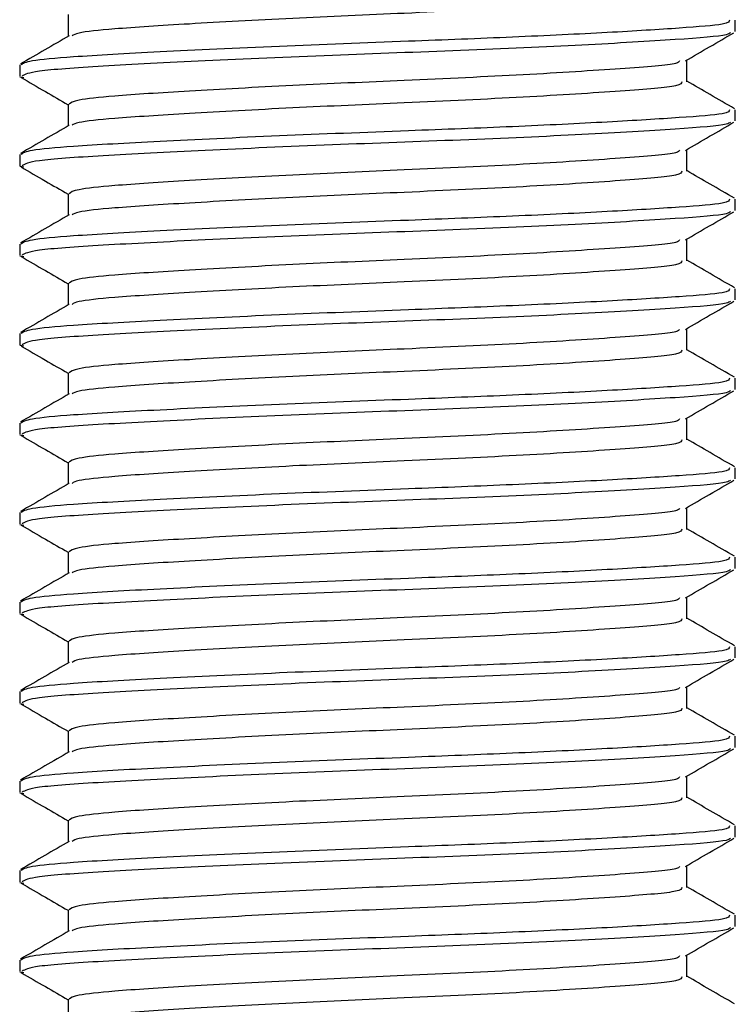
# Model space of a CAD drawing. Header units: millimetres. Extents: x 0 to 420, y 0 to 297.
# Tile 15 of 80: x 148.377 to 149.177, y 197.867 to 198.967. Entities that reach past the tile are written whole.
import ezdxf

# ---------------------------------------------------------------- set-up
doc = ezdxf.new("R2010")
doc.units = ezdxf.units.MM

msp = doc.modelspace()

# ---------------------------------------------------------------- linework, layer by layer
at = {"color": 7, "linetype": 'Continuous', "lineweight": 25}
for p, q in [((148.43065, 198.97298), (148.43065, 198.9487)), ((149.17652, 198.95427), (149.17652, 198.9668)), ((148.37652, 198.91675), (148.37652, 198.90425)), ((149.1224, 198.89798), (149.1224, 198.92236)), ((148.37686, 198.90358), (148.38125, 198.90283)), ((148.43065, 198.87298), (148.43065, 198.8487)), ((149.17652, 198.85427), (149.17652, 198.8668)), ((148.37652, 198.81675), (148.37652, 198.80425)), ((149.1224, 198.79798), (149.1224, 198.82236)), ((148.37686, 198.80358), (148.38125, 198.80283)), ((148.43065, 198.77298), (148.43065, 198.7487)), ((149.17652, 198.75427), (149.17652, 198.7668)), ((148.37652, 198.71675), (148.37652, 198.70425)), ((149.1224, 198.69798), (149.1224, 198.72236)), ((148.37686, 198.70358), (148.38125, 198.70283)), ((148.43065, 198.67298), (148.43065, 198.6487)), ((149.17652, 198.65427), (149.17652, 198.6668)), ((148.37652, 198.61675), (148.37652, 198.60425)), ((149.1224, 198.59798), (149.1224, 198.62236)), ((148.37686, 198.60358), (148.38125, 198.60283)), ((148.43065, 198.57298), (148.43065, 198.5487)), ((149.17652, 198.55427), (149.17652, 198.5668)), ((149.1224, 198.49798), (149.1224, 198.52236)), ((148.37652, 198.51675), (148.37652, 198.50425)), ((148.37686, 198.50358), (148.38125, 198.50283)), ((148.43065, 198.47298), (148.43065, 198.4487)), ((149.17652, 198.45427), (149.17652, 198.4668)), ((149.1224, 198.39798), (149.1224, 198.42236)), ((148.37652, 198.41675), (148.37652, 198.40425)), ((148.37686, 198.40358), (148.38125, 198.40283)), ((148.43065, 198.37298), (148.43065, 198.3487)), ((149.17652, 198.35427), (149.17652, 198.3668)), ((149.1224, 198.29798), (149.1224, 198.32236)), ((148.37652, 198.31675), (148.37652, 198.30425)), ((148.37686, 198.30358), (148.38125, 198.30283)), ((148.43065, 198.27298), (148.43065, 198.2487)), ((149.17652, 198.25427), (149.17652, 198.2668)), ((149.1224, 198.19798), (149.1224, 198.22236)), ((148.37652, 198.21675), (148.37652, 198.20425)), ((148.37686, 198.20358), (148.38125, 198.20283)), ((148.43065, 198.17298), (148.43065, 198.1487)), ((149.17652, 198.15427), (149.17652, 198.1668)), ((149.1224, 198.09798), (149.1224, 198.12236)), ((148.37652, 198.11675), (148.37652, 198.10425)), ((148.37686, 198.10358), (148.38125, 198.10283)), ((148.43065, 198.07298), (148.43065, 198.0487)), ((149.17652, 198.05427), (149.17652, 198.0668)), ((149.1224, 197.99798), (149.1224, 198.02236)), ((148.37652, 198.01675), (148.37652, 198.00425)), ((148.37686, 198.00358), (148.38125, 198.00283)), ((148.43065, 197.97298), (148.43065, 197.9487)), ((149.17652, 197.95427), (149.17652, 197.9668)), ((148.37652, 197.91675), (148.37652, 197.90425)), ((149.1224, 197.89798), (149.1224, 197.92236)), ((148.37686, 197.90358), (148.38125, 197.90283)), ((148.43065, 197.87298), (148.43065, 197.8487))]:
    msp.add_line(p, q, dxfattribs=at)
for points, knots in [([(148.93761, 198.9807), (148.89457, 198.9786), (148.81206, 198.97458), (148.67815, 198.96884), (148.56262, 198.96246), (148.48304, 198.95741), (148.4408, 198.95306), (148.43683, 198.95041), (148.43527, 198.94936)], [0, 0, 0, 0, 0.20134236, 0.38594256, 0.57596416, 0.75907017, 0.9049692, 1, 1, 1, 1]), ([(149.17002, 198.9668), (149.16986, 198.96528), (149.16952, 198.9621), (149.1172, 198.95797), (149.03724, 198.95298), (148.93092, 198.9478), (148.80342, 198.94289), (148.66301, 198.93757), (148.52921, 198.93121), (148.43667, 198.92616), (148.38477, 198.92137), (148.38015, 198.91826), (148.37792, 198.91675)], [0, 0, 0, 0, 0.0865397, 0.1807239, 0.2782381, 0.3770459, 0.4725658, 0.5884558, 0.7077454, 0.8226984, 0.9142919, 1, 1, 1, 1]), ([(148.43184, 198.94939), (148.42278, 198.94414), (148.40467, 198.93365), (148.38657, 198.92317), (148.37751, 198.91793)], [0, 0, 0, 0, 0.4998987, 1, 1, 1, 1]), ([(149.17107, 198.95282), (149.17012, 198.95205), (149.16675, 198.94929), (149.11425, 198.94518), (149.01083, 198.93899), (148.87304, 198.93283), (148.7231, 198.92755), (148.57979, 198.92125), (148.46466, 198.91527), (148.38926, 198.91008), (148.3825, 198.90614), (148.37924, 198.90425)], [0, 0, 0, 0, 0.0459027, 0.1640029, 0.2864241, 0.4087912, 0.5269075, 0.6499103, 0.7714525, 0.8900034, 1, 1, 1, 1]), ([(149.12069, 198.92136), (149.12973, 198.92661), (149.14783, 198.93709), (149.16593, 198.94757), (149.17499, 198.95281)], [0, 0, 0, 0, 0.4999098, 1, 1, 1, 1]), ([(149.11418, 198.92142), (149.11369, 198.92046), (149.1121, 198.91732), (149.05231, 198.91273), (148.94532, 198.9057), (148.81142, 198.89963), (148.67844, 198.89383), (148.56266, 198.88746), (148.48266, 198.88241), (148.43772, 198.87761), (148.43373, 198.87449), (148.43179, 198.87298)], [0, 0, 0, 0, 0.0566683, 0.1867771, 0.3222071, 0.4544151, 0.5741791, 0.6974605, 0.8162551, 0.9109108, 1, 1, 1, 1]), ([(148.37806, 198.90281), (148.38711, 198.89757), (148.40465, 198.88742), (148.42217, 198.87727), (148.43065, 198.87236)], [0, 0, 0, 0, 0.5163558, 1, 1, 1, 1]), ([(149.11674, 198.89803), (149.11648, 198.89652), (149.11586, 198.89281), (149.05302, 198.88772), (148.94513, 198.8807), (148.81146, 198.87463), (148.67846, 198.86883), (148.56254, 198.86246), (148.48306, 198.85741), (148.44079, 198.85306), (148.43683, 198.85041), (148.43527, 198.84936)], [0, 0, 0, 0, 0.0884933, 0.2179785, 0.3527595, 0.4843338, 0.6035239, 0.7262144, 0.8444398, 0.9386418, 1, 1, 1, 1]), ([(149.17554, 198.86793), (149.16648, 198.87317), (149.14877, 198.88342), (149.13105, 198.89368), (149.1224, 198.8987)], [0, 0, 0, 0, 0.5112595, 1, 1, 1, 1]), ([(149.17002, 198.8668), (149.16986, 198.86528), (149.16952, 198.8621), (149.1172, 198.85797), (149.03724, 198.85298), (148.93092, 198.8478), (148.80342, 198.84289), (148.66301, 198.83757), (148.52921, 198.83121), (148.43667, 198.82616), (148.38477, 198.82137), (148.38015, 198.81826), (148.37792, 198.81675)], [0, 0, 0, 0, 0.0865397, 0.1807239, 0.2782381, 0.3770459, 0.4725658, 0.5884558, 0.7077454, 0.8226984, 0.9142919, 1, 1, 1, 1]), ([(148.43184, 198.84939), (148.42278, 198.84414), (148.40467, 198.83365), (148.38657, 198.82317), (148.37751, 198.81793)], [0, 0, 0, 0, 0.4998987, 1, 1, 1, 1]), ([(149.17107, 198.85282), (149.17012, 198.85205), (149.16675, 198.84929), (149.11425, 198.84518), (149.01083, 198.83899), (148.87304, 198.83283), (148.7231, 198.82755), (148.57979, 198.82125), (148.46466, 198.81527), (148.38926, 198.81008), (148.3825, 198.80614), (148.37924, 198.80425)], [0, 0, 0, 0, 0.0459027, 0.1640029, 0.2864241, 0.4087912, 0.5269075, 0.6499103, 0.7714525, 0.8900034, 1, 1, 1, 1]), ([(149.12069, 198.82136), (149.12973, 198.82661), (149.14783, 198.83709), (149.16593, 198.84757), (149.17499, 198.85281)], [0, 0, 0, 0, 0.4999098, 1, 1, 1, 1]), ([(149.11418, 198.82142), (149.11369, 198.82046), (149.1121, 198.81732), (149.05231, 198.81273), (148.94532, 198.8057), (148.81142, 198.79963), (148.67844, 198.79383), (148.56266, 198.78746), (148.48266, 198.78241), (148.43772, 198.77761), (148.43373, 198.77449), (148.43179, 198.77298)], [0, 0, 0, 0, 0.0566683, 0.1867771, 0.3222071, 0.4544151, 0.5741791, 0.6974605, 0.8162551, 0.9109108, 1, 1, 1, 1]), ([(148.37806, 198.80281), (148.38711, 198.79757), (148.40465, 198.78742), (148.42217, 198.77727), (148.43065, 198.77236)], [0, 0, 0, 0, 0.5163558, 1, 1, 1, 1]), ([(149.11674, 198.79803), (149.11648, 198.79652), (149.11586, 198.79281), (149.05302, 198.78772), (148.94513, 198.7807), (148.81146, 198.77463), (148.67846, 198.76883), (148.56254, 198.76246), (148.48306, 198.75741), (148.44079, 198.75306), (148.43683, 198.75041), (148.43527, 198.74936)], [0, 0, 0, 0, 0.0884933, 0.2179785, 0.3527595, 0.4843338, 0.6035239, 0.7262144, 0.8444398, 0.9386418, 1, 1, 1, 1]), ([(149.17554, 198.76793), (149.16648, 198.77317), (149.14877, 198.78342), (149.13105, 198.79368), (149.1224, 198.7987)], [0, 0, 0, 0, 0.5112595, 1, 1, 1, 1]), ([(149.17002, 198.7668), (149.16986, 198.76528), (149.16952, 198.7621), (149.1172, 198.75797), (149.03724, 198.75298), (148.93092, 198.7478), (148.80342, 198.74289), (148.66301, 198.73757), (148.52921, 198.73121), (148.43667, 198.72616), (148.38477, 198.72137), (148.38015, 198.71826), (148.37792, 198.71675)], [0, 0, 0, 0, 0.0865397, 0.1807239, 0.2782381, 0.3770459, 0.4725658, 0.5884558, 0.7077454, 0.8226984, 0.9142919, 1, 1, 1, 1]), ([(148.43184, 198.74939), (148.42278, 198.74414), (148.40467, 198.73365), (148.38657, 198.72317), (148.37751, 198.71793)], [0, 0, 0, 0, 0.4998987, 1, 1, 1, 1]), ([(149.17107, 198.75282), (149.17012, 198.75205), (149.16675, 198.74929), (149.11425, 198.74518), (149.01083, 198.73899), (148.87304, 198.73283), (148.7231, 198.72755), (148.57979, 198.72125), (148.46466, 198.71527), (148.38926, 198.71008), (148.3825, 198.70614), (148.37924, 198.70425)], [0, 0, 0, 0, 0.0459027, 0.1640029, 0.2864241, 0.4087912, 0.5269075, 0.6499103, 0.7714525, 0.8900034, 1, 1, 1, 1]), ([(149.12069, 198.72136), (149.12973, 198.72661), (149.14783, 198.73709), (149.16593, 198.74757), (149.17499, 198.75281)], [0, 0, 0, 0, 0.4999098, 1, 1, 1, 1]), ([(149.11418, 198.72142), (149.11369, 198.72046), (149.1121, 198.71732), (149.05231, 198.71273), (148.94532, 198.7057), (148.81142, 198.69963), (148.67844, 198.69383), (148.56266, 198.68746), (148.48266, 198.68241), (148.43772, 198.67761), (148.43373, 198.67449), (148.43179, 198.67298)], [0, 0, 0, 0, 0.0566683, 0.1867771, 0.3222071, 0.4544151, 0.5741791, 0.6974605, 0.8162551, 0.9109108, 1, 1, 1, 1]), ([(148.37806, 198.70281), (148.38711, 198.69757), (148.40465, 198.68742), (148.42217, 198.67727), (148.43065, 198.67236)], [0, 0, 0, 0, 0.5163558, 1, 1, 1, 1]), ([(149.11674, 198.69803), (149.11648, 198.69652), (149.11586, 198.69281), (149.05302, 198.68772), (148.94513, 198.6807), (148.81146, 198.67463), (148.67846, 198.66883), (148.56254, 198.66246), (148.48306, 198.65741), (148.44079, 198.65306), (148.43683, 198.65041), (148.43527, 198.64936)], [0, 0, 0, 0, 0.0884933, 0.2179785, 0.3527595, 0.4843338, 0.6035239, 0.7262144, 0.8444398, 0.9386418, 1, 1, 1, 1]), ([(149.17554, 198.66793), (149.16648, 198.67317), (149.14877, 198.68342), (149.13105, 198.69368), (149.1224, 198.6987)], [0, 0, 0, 0, 0.5112595, 1, 1, 1, 1]), ([(149.17002, 198.6668), (149.16986, 198.66528), (149.16952, 198.6621), (149.1172, 198.65797), (149.03724, 198.65298), (148.93092, 198.6478), (148.80342, 198.64289), (148.66301, 198.63757), (148.52921, 198.63121), (148.43667, 198.62616), (148.38477, 198.62137), (148.38015, 198.61826), (148.37792, 198.61675)], [0, 0, 0, 0, 0.08653971, 0.18072393, 0.27823806, 0.37704594, 0.47256582, 0.5884558, 0.70774541, 0.82269836, 0.91429192, 1, 1, 1, 1]), ([(148.43184, 198.64939), (148.42278, 198.64414), (148.40467, 198.63365), (148.38657, 198.62317), (148.37751, 198.61793)], [0, 0, 0, 0, 0.4998987, 1, 1, 1, 1]), ([(149.17107, 198.65282), (149.17012, 198.65205), (149.16675, 198.64929), (149.11425, 198.64518), (149.01083, 198.63899), (148.87304, 198.63283), (148.7231, 198.62755), (148.57979, 198.62125), (148.46466, 198.61527), (148.38926, 198.61008), (148.3825, 198.60614), (148.37924, 198.60425)], [0, 0, 0, 0, 0.0459027, 0.1640029, 0.2864241, 0.4087912, 0.5269075, 0.6499103, 0.7714525, 0.8900034, 1, 1, 1, 1]), ([(149.12069, 198.62136), (149.12973, 198.62661), (149.14783, 198.63709), (149.16593, 198.64757), (149.17499, 198.65281)], [0, 0, 0, 0, 0.4999098, 1, 1, 1, 1]), ([(149.11418, 198.62142), (149.11369, 198.62046), (149.1121, 198.61732), (149.05231, 198.61273), (148.94532, 198.6057), (148.81142, 198.59963), (148.67844, 198.59383), (148.56266, 198.58746), (148.48266, 198.58241), (148.43772, 198.57761), (148.43373, 198.57449), (148.43179, 198.57298)], [0, 0, 0, 0, 0.0566683, 0.1867771, 0.3222071, 0.4544151, 0.5741791, 0.6974605, 0.8162551, 0.9109108, 1, 1, 1, 1]), ([(148.37806, 198.60281), (148.38711, 198.59757), (148.40465, 198.58742), (148.42217, 198.57727), (148.43065, 198.57236)], [0, 0, 0, 0, 0.5163558, 1, 1, 1, 1]), ([(149.11674, 198.59803), (149.11648, 198.59652), (149.11586, 198.59281), (149.05302, 198.58772), (148.94513, 198.5807), (148.81146, 198.57463), (148.67846, 198.56883), (148.56254, 198.56246), (148.48306, 198.55741), (148.44079, 198.55306), (148.43683, 198.55041), (148.43527, 198.54936)], [0, 0, 0, 0, 0.0884933, 0.2179785, 0.3527595, 0.4843338, 0.6035239, 0.7262144, 0.8444398, 0.9386418, 1, 1, 1, 1]), ([(149.17554, 198.56793), (149.16648, 198.57317), (149.14877, 198.58342), (149.13105, 198.59368), (149.1224, 198.5987)], [0, 0, 0, 0, 0.5112595, 1, 1, 1, 1]), ([(149.17002, 198.5668), (149.16986, 198.56528), (149.16952, 198.5621), (149.1172, 198.55797), (149.03724, 198.55298), (148.93092, 198.5478), (148.80342, 198.54289), (148.66301, 198.53757), (148.52921, 198.53121), (148.43667, 198.52616), (148.38477, 198.52137), (148.38015, 198.51826), (148.37792, 198.51675)], [0, 0, 0, 0, 0.0865397, 0.1807239, 0.2782381, 0.3770459, 0.4725658, 0.5884558, 0.7077454, 0.8226984, 0.9142919, 1, 1, 1, 1]), ([(149.17107, 198.55282), (149.17012, 198.55205), (149.16675, 198.54929), (149.11425, 198.54518), (149.01083, 198.53899), (148.87304, 198.53283), (148.7231, 198.52755), (148.57979, 198.52125), (148.46466, 198.51527), (148.38926, 198.51008), (148.3825, 198.50614), (148.37924, 198.50425)], [0, 0, 0, 0, 0.0459027, 0.1640029, 0.2864241, 0.4087912, 0.5269075, 0.6499103, 0.7714525, 0.8900034, 1, 1, 1, 1]), ([(149.12069, 198.52136), (149.12973, 198.52661), (149.14783, 198.53709), (149.16593, 198.54757), (149.17499, 198.55281)], [0, 0, 0, 0, 0.4999098, 1, 1, 1, 1]), ([(148.43184, 198.54939), (148.42278, 198.54414), (148.40467, 198.53365), (148.38657, 198.52317), (148.37751, 198.51793)], [0, 0, 0, 0, 0.4998987, 1, 1, 1, 1]), ([(149.11418, 198.52142), (149.11369, 198.52046), (149.1121, 198.51732), (149.05231, 198.51273), (148.94532, 198.5057), (148.81142, 198.49963), (148.67844, 198.49383), (148.56266, 198.48746), (148.48266, 198.48241), (148.43772, 198.47761), (148.43373, 198.47449), (148.43179, 198.47298)], [0, 0, 0, 0, 0.0566683, 0.1867771, 0.3222071, 0.4544151, 0.5741791, 0.6974605, 0.8162551, 0.9109108, 1, 1, 1, 1]), ([(148.37806, 198.50281), (148.38711, 198.49757), (148.40465, 198.48742), (148.42217, 198.47727), (148.43065, 198.47236)], [0, 0, 0, 0, 0.5163558, 1, 1, 1, 1]), ([(149.11674, 198.49803), (149.11648, 198.49652), (149.11586, 198.49281), (149.05302, 198.48772), (148.94513, 198.4807), (148.81146, 198.47463), (148.67846, 198.46883), (148.56254, 198.46246), (148.48306, 198.45741), (148.44079, 198.45306), (148.43683, 198.45041), (148.43527, 198.44936)], [0, 0, 0, 0, 0.0884933, 0.2179785, 0.3527595, 0.4843338, 0.6035239, 0.7262144, 0.8444398, 0.9386418, 1, 1, 1, 1]), ([(149.17554, 198.46793), (149.16648, 198.47317), (149.14877, 198.48342), (149.13105, 198.49368), (149.1224, 198.4987)], [0, 0, 0, 0, 0.5112595, 1, 1, 1, 1]), ([(149.17002, 198.4668), (149.16986, 198.46528), (149.16952, 198.4621), (149.1172, 198.45797), (149.03724, 198.45298), (148.93092, 198.4478), (148.80342, 198.44289), (148.66301, 198.43757), (148.52921, 198.43121), (148.43667, 198.42616), (148.38477, 198.42137), (148.38015, 198.41826), (148.37792, 198.41675)], [0, 0, 0, 0, 0.0865397, 0.1807239, 0.2782381, 0.3770459, 0.4725658, 0.5884558, 0.7077454, 0.8226984, 0.9142919, 1, 1, 1, 1]), ([(149.17107, 198.45282), (149.17012, 198.45205), (149.16675, 198.44929), (149.11425, 198.44518), (149.01083, 198.43899), (148.87304, 198.43283), (148.7231, 198.42755), (148.57979, 198.42125), (148.46466, 198.41527), (148.38926, 198.41008), (148.3825, 198.40614), (148.37924, 198.40425)], [0, 0, 0, 0, 0.04590273, 0.1640029, 0.2864241, 0.40879124, 0.5269075, 0.64991026, 0.77145249, 0.89000345, 1, 1, 1, 1]), ([(149.12069, 198.42136), (149.12973, 198.42661), (149.14783, 198.43709), (149.16593, 198.44757), (149.17499, 198.45281)], [0, 0, 0, 0, 0.4999098, 1, 1, 1, 1]), ([(148.43184, 198.44939), (148.42278, 198.44414), (148.40467, 198.43365), (148.38657, 198.42317), (148.37751, 198.41793)], [0, 0, 0, 0, 0.4998987, 1, 1, 1, 1]), ([(149.11418, 198.42142), (149.11369, 198.42046), (149.1121, 198.41732), (149.05231, 198.41273), (148.94532, 198.4057), (148.81142, 198.39963), (148.67844, 198.39383), (148.56266, 198.38746), (148.48266, 198.38241), (148.43772, 198.37761), (148.43373, 198.37449), (148.43179, 198.37298)], [0, 0, 0, 0, 0.0566683, 0.1867771, 0.3222071, 0.4544151, 0.5741791, 0.6974605, 0.8162551, 0.9109108, 1, 1, 1, 1]), ([(148.37806, 198.40281), (148.38711, 198.39757), (148.40465, 198.38742), (148.42217, 198.37727), (148.43065, 198.37236)], [0, 0, 0, 0, 0.5163558, 1, 1, 1, 1]), ([(149.11674, 198.39803), (149.11648, 198.39652), (149.11586, 198.39281), (149.05302, 198.38772), (148.94513, 198.3807), (148.81146, 198.37463), (148.67846, 198.36883), (148.56254, 198.36246), (148.48306, 198.35741), (148.44079, 198.35306), (148.43683, 198.35041), (148.43527, 198.34936)], [0, 0, 0, 0, 0.0884933, 0.2179785, 0.3527595, 0.4843338, 0.6035239, 0.7262144, 0.8444398, 0.9386418, 1, 1, 1, 1]), ([(149.17554, 198.36793), (149.16648, 198.37317), (149.14877, 198.38342), (149.13105, 198.39368), (149.1224, 198.3987)], [0, 0, 0, 0, 0.5112595, 1, 1, 1, 1]), ([(149.17002, 198.3668), (149.16986, 198.36528), (149.16952, 198.3621), (149.1172, 198.35797), (149.03724, 198.35298), (148.93092, 198.3478), (148.80342, 198.34289), (148.66301, 198.33757), (148.52921, 198.33121), (148.43667, 198.32616), (148.38477, 198.32137), (148.38015, 198.31826), (148.37792, 198.31675)], [0, 0, 0, 0, 0.08653971, 0.18072393, 0.27823806, 0.37704594, 0.47256582, 0.5884558, 0.70774541, 0.82269836, 0.91429192, 1, 1, 1, 1]), ([(149.17107, 198.35282), (149.17012, 198.35205), (149.16675, 198.34929), (149.11425, 198.34518), (149.01083, 198.33899), (148.87304, 198.33283), (148.7231, 198.32755), (148.57979, 198.32125), (148.46466, 198.31527), (148.38926, 198.31008), (148.3825, 198.30614), (148.37924, 198.30425)], [0, 0, 0, 0, 0.04590273, 0.1640029, 0.2864241, 0.40879124, 0.5269075, 0.64991026, 0.77145249, 0.89000345, 1, 1, 1, 1]), ([(149.12069, 198.32136), (149.12973, 198.32661), (149.14783, 198.33709), (149.16593, 198.34757), (149.17499, 198.35281)], [0, 0, 0, 0, 0.4999098, 1, 1, 1, 1]), ([(148.43184, 198.34939), (148.42278, 198.34414), (148.40467, 198.33365), (148.38657, 198.32317), (148.37751, 198.31793)], [0, 0, 0, 0, 0.4998987, 1, 1, 1, 1]), ([(149.11418, 198.32142), (149.11369, 198.32046), (149.1121, 198.31732), (149.05231, 198.31273), (148.94532, 198.3057), (148.81142, 198.29963), (148.67844, 198.29383), (148.56266, 198.28746), (148.48266, 198.28241), (148.43772, 198.27761), (148.43373, 198.27449), (148.43179, 198.27298)], [0, 0, 0, 0, 0.0566683, 0.1867771, 0.3222071, 0.4544151, 0.5741791, 0.6974605, 0.8162551, 0.9109108, 1, 1, 1, 1]), ([(148.37806, 198.30281), (148.38711, 198.29757), (148.40465, 198.28742), (148.42217, 198.27727), (148.43065, 198.27236)], [0, 0, 0, 0, 0.5163558, 1, 1, 1, 1]), ([(149.11674, 198.29803), (149.11648, 198.29652), (149.11586, 198.29281), (149.05302, 198.28772), (148.94513, 198.2807), (148.81146, 198.27463), (148.67846, 198.26883), (148.56254, 198.26246), (148.48306, 198.25741), (148.44079, 198.25306), (148.43683, 198.25041), (148.43527, 198.24936)], [0, 0, 0, 0, 0.0884933, 0.2179785, 0.3527595, 0.4843338, 0.6035239, 0.7262144, 0.8444398, 0.9386418, 1, 1, 1, 1]), ([(149.17554, 198.26793), (149.16648, 198.27317), (149.14877, 198.28342), (149.13105, 198.29368), (149.1224, 198.2987)], [0, 0, 0, 0, 0.5112595, 1, 1, 1, 1]), ([(149.17002, 198.2668), (149.16986, 198.26528), (149.16952, 198.2621), (149.1172, 198.25797), (149.03724, 198.25298), (148.93092, 198.2478), (148.80342, 198.24289), (148.66301, 198.23757), (148.52921, 198.23121), (148.43667, 198.22616), (148.38477, 198.22137), (148.38015, 198.21826), (148.37792, 198.21675)], [0, 0, 0, 0, 0.08653971, 0.18072393, 0.27823806, 0.37704594, 0.47256582, 0.5884558, 0.70774541, 0.82269836, 0.91429192, 1, 1, 1, 1]), ([(148.43184, 198.24939), (148.42278, 198.24414), (148.40467, 198.23365), (148.38657, 198.22317), (148.37751, 198.21793)], [0, 0, 0, 0, 0.4998987, 1, 1, 1, 1]), ([(149.17107, 198.25282), (149.17012, 198.25205), (149.16675, 198.24929), (149.11425, 198.24518), (149.01083, 198.23899), (148.87304, 198.23283), (148.7231, 198.22755), (148.57979, 198.22125), (148.46466, 198.21527), (148.38926, 198.21008), (148.3825, 198.20614), (148.37924, 198.20425)], [0, 0, 0, 0, 0.0459027, 0.1640029, 0.2864241, 0.4087912, 0.5269075, 0.6499103, 0.7714525, 0.8900034, 1, 1, 1, 1]), ([(149.12069, 198.22136), (149.12973, 198.22661), (149.14783, 198.23709), (149.16593, 198.24757), (149.17499, 198.25281)], [0, 0, 0, 0, 0.4999098, 1, 1, 1, 1]), ([(149.11418, 198.22142), (149.11369, 198.22046), (149.1121, 198.21732), (149.05231, 198.21273), (148.94532, 198.2057), (148.81142, 198.19963), (148.67844, 198.19383), (148.56266, 198.18746), (148.48266, 198.18241), (148.43772, 198.17761), (148.43373, 198.17449), (148.43179, 198.17298)], [0, 0, 0, 0, 0.0566683, 0.1867771, 0.3222071, 0.4544151, 0.5741791, 0.6974605, 0.8162551, 0.9109108, 1, 1, 1, 1]), ([(148.37806, 198.20281), (148.38711, 198.19757), (148.40465, 198.18742), (148.42217, 198.17727), (148.43065, 198.17236)], [0, 0, 0, 0, 0.5163558, 1, 1, 1, 1]), ([(149.11674, 198.19803), (149.11648, 198.19652), (149.11586, 198.19281), (149.05302, 198.18772), (148.94513, 198.1807), (148.81146, 198.17463), (148.67846, 198.16883), (148.56254, 198.16246), (148.48306, 198.15741), (148.44079, 198.15306), (148.43683, 198.15041), (148.43527, 198.14936)], [0, 0, 0, 0, 0.0884933, 0.2179785, 0.3527595, 0.4843338, 0.6035239, 0.7262144, 0.8444398, 0.9386418, 1, 1, 1, 1]), ([(149.17554, 198.16793), (149.16648, 198.17317), (149.14877, 198.18342), (149.13105, 198.19368), (149.1224, 198.1987)], [0, 0, 0, 0, 0.5112595, 1, 1, 1, 1]), ([(149.17002, 198.1668), (149.16986, 198.16528), (149.16952, 198.1621), (149.1172, 198.15797), (149.03724, 198.15298), (148.93092, 198.1478), (148.80342, 198.14289), (148.66301, 198.13757), (148.52921, 198.13121), (148.43667, 198.12616), (148.38477, 198.12137), (148.38015, 198.11826), (148.37792, 198.11675)], [0, 0, 0, 0, 0.08653971, 0.18072393, 0.27823806, 0.37704594, 0.47256582, 0.5884558, 0.70774541, 0.82269836, 0.91429192, 1, 1, 1, 1]), ([(148.43184, 198.14939), (148.42278, 198.14414), (148.40467, 198.13365), (148.38657, 198.12317), (148.37751, 198.11793)], [0, 0, 0, 0, 0.4998987, 1, 1, 1, 1]), ([(149.17107, 198.15282), (149.17012, 198.15205), (149.16675, 198.14929), (149.11425, 198.14518), (149.01083, 198.13899), (148.87304, 198.13283), (148.7231, 198.12755), (148.57979, 198.12125), (148.46466, 198.11527), (148.38926, 198.11008), (148.3825, 198.10614), (148.37924, 198.10425)], [0, 0, 0, 0, 0.0459027, 0.1640029, 0.2864241, 0.4087912, 0.5269075, 0.6499103, 0.7714525, 0.8900034, 1, 1, 1, 1]), ([(149.12069, 198.12136), (149.12973, 198.12661), (149.14783, 198.13709), (149.16593, 198.14757), (149.17499, 198.15281)], [0, 0, 0, 0, 0.4999098, 1, 1, 1, 1]), ([(149.11418, 198.12142), (149.11369, 198.12046), (149.1121, 198.11732), (149.05231, 198.11273), (148.94532, 198.1057), (148.81142, 198.09963), (148.67844, 198.09383), (148.56266, 198.08746), (148.48266, 198.08241), (148.43772, 198.07761), (148.43373, 198.07449), (148.43179, 198.07298)], [0, 0, 0, 0, 0.0566683, 0.1867771, 0.3222071, 0.4544151, 0.5741791, 0.6974605, 0.8162551, 0.9109108, 1, 1, 1, 1]), ([(148.37806, 198.10281), (148.38711, 198.09757), (148.40465, 198.08742), (148.42217, 198.07727), (148.43065, 198.07236)], [0, 0, 0, 0, 0.5163558, 1, 1, 1, 1]), ([(149.11674, 198.09803), (149.11648, 198.09652), (149.11586, 198.09281), (149.05302, 198.08772), (148.94513, 198.0807), (148.81146, 198.07463), (148.67846, 198.06883), (148.56254, 198.06246), (148.48306, 198.05741), (148.44079, 198.05306), (148.43683, 198.05041), (148.43527, 198.04936)], [0, 0, 0, 0, 0.08849328, 0.2179785, 0.35275949, 0.48433382, 0.60352391, 0.72621442, 0.84443977, 0.93864183, 1, 1, 1, 1]), ([(149.17554, 198.06793), (149.16648, 198.07317), (149.14877, 198.08342), (149.13105, 198.09368), (149.1224, 198.0987)], [0, 0, 0, 0, 0.5112595, 1, 1, 1, 1]), ([(149.17002, 198.0668), (149.16986, 198.06528), (149.16952, 198.0621), (149.1172, 198.05797), (149.03724, 198.05298), (148.93092, 198.0478), (148.80342, 198.04289), (148.66301, 198.03757), (148.52921, 198.03121), (148.43667, 198.02616), (148.38477, 198.02137), (148.38015, 198.01826), (148.37792, 198.01675)], [0, 0, 0, 0, 0.0865397, 0.1807239, 0.2782381, 0.3770459, 0.4725658, 0.5884558, 0.7077454, 0.8226984, 0.9142919, 1, 1, 1, 1]), ([(148.43184, 198.04939), (148.42278, 198.04414), (148.40467, 198.03365), (148.38657, 198.02317), (148.37751, 198.01793)], [0, 0, 0, 0, 0.4998987, 1, 1, 1, 1]), ([(149.17107, 198.05282), (149.17012, 198.05205), (149.16675, 198.04929), (149.11425, 198.04518), (149.01083, 198.03899), (148.87304, 198.03283), (148.7231, 198.02755), (148.57979, 198.02125), (148.46466, 198.01527), (148.38926, 198.01008), (148.3825, 198.00614), (148.37924, 198.00425)], [0, 0, 0, 0, 0.0459027, 0.1640029, 0.2864241, 0.4087912, 0.5269075, 0.6499103, 0.7714525, 0.8900034, 1, 1, 1, 1]), ([(149.12069, 198.02136), (149.12973, 198.02661), (149.14783, 198.03709), (149.16593, 198.04757), (149.17499, 198.05281)], [0, 0, 0, 0, 0.4999098, 1, 1, 1, 1]), ([(149.11418, 198.02142), (149.11369, 198.02046), (149.1121, 198.01732), (149.05231, 198.01273), (148.94532, 198.0057), (148.81142, 197.99963), (148.67844, 197.99383), (148.56266, 197.98746), (148.48266, 197.98241), (148.43772, 197.97761), (148.43373, 197.97449), (148.43179, 197.97298)], [0, 0, 0, 0, 0.0566683, 0.1867771, 0.3222071, 0.4544151, 0.5741791, 0.6974605, 0.8162551, 0.9109108, 1, 1, 1, 1]), ([(148.37806, 198.00281), (148.38711, 197.99757), (148.40465, 197.98742), (148.42217, 197.97727), (148.43065, 197.97236)], [0, 0, 0, 0, 0.5163558, 1, 1, 1, 1]), ([(149.11674, 197.99803), (149.11648, 197.99652), (149.11586, 197.99281), (149.05302, 197.98772), (148.94513, 197.9807), (148.81146, 197.97463), (148.67846, 197.96883), (148.56254, 197.96246), (148.48306, 197.95741), (148.44079, 197.95306), (148.43683, 197.95041), (148.43527, 197.94936)], [0, 0, 0, 0, 0.0884933, 0.2179785, 0.3527595, 0.4843338, 0.6035239, 0.7262144, 0.8444398, 0.9386418, 1, 1, 1, 1]), ([(149.17554, 197.96793), (149.16648, 197.97317), (149.14877, 197.98342), (149.13105, 197.99368), (149.1224, 197.9987)], [0, 0, 0, 0, 0.5112595, 1, 1, 1, 1]), ([(149.17002, 197.9668), (149.16986, 197.96528), (149.16952, 197.9621), (149.1172, 197.95797), (149.03724, 197.95298), (148.93092, 197.9478), (148.80342, 197.94289), (148.66301, 197.93757), (148.52921, 197.93121), (148.43667, 197.92616), (148.38477, 197.92137), (148.38015, 197.91826), (148.37792, 197.91675)], [0, 0, 0, 0, 0.0865397, 0.1807239, 0.2782381, 0.3770459, 0.4725658, 0.5884558, 0.7077454, 0.8226984, 0.9142919, 1, 1, 1, 1]), ([(148.43184, 197.94939), (148.42278, 197.94414), (148.40467, 197.93365), (148.38657, 197.92317), (148.37751, 197.91793)], [0, 0, 0, 0, 0.4998987, 1, 1, 1, 1]), ([(149.17107, 197.95282), (149.17012, 197.95205), (149.16675, 197.94929), (149.11425, 197.94518), (149.01083, 197.93899), (148.87304, 197.93283), (148.7231, 197.92755), (148.57979, 197.92125), (148.46466, 197.91527), (148.38926, 197.91008), (148.3825, 197.90614), (148.37924, 197.90425)], [0, 0, 0, 0, 0.0459027, 0.1640029, 0.2864241, 0.4087912, 0.5269075, 0.6499103, 0.7714525, 0.8900034, 1, 1, 1, 1]), ([(149.12069, 197.92136), (149.12973, 197.92661), (149.14783, 197.93709), (149.16593, 197.94757), (149.17499, 197.95281)], [0, 0, 0, 0, 0.4999098, 1, 1, 1, 1]), ([(149.11418, 197.92142), (149.11369, 197.92046), (149.1121, 197.91732), (149.05231, 197.91273), (148.94532, 197.9057), (148.81142, 197.89963), (148.67844, 197.89383), (148.56266, 197.88746), (148.48266, 197.88241), (148.43772, 197.87761), (148.43373, 197.87449), (148.43179, 197.87298)], [0, 0, 0, 0, 0.0566683, 0.1867771, 0.3222071, 0.4544151, 0.5741791, 0.6974605, 0.8162551, 0.9109108, 1, 1, 1, 1]), ([(148.37806, 197.90281), (148.38711, 197.89757), (148.40465, 197.88742), (148.42217, 197.87727), (148.43065, 197.87236)], [0, 0, 0, 0, 0.5163558, 1, 1, 1, 1]), ([(149.11674, 197.89803), (149.11648, 197.89652), (149.11586, 197.89281), (149.05302, 197.88772), (148.94513, 197.8807), (148.81146, 197.87463), (148.67846, 197.86883), (148.56254, 197.86246), (148.48306, 197.85741), (148.44079, 197.85306), (148.43683, 197.85041), (148.43527, 197.84936)], [0, 0, 0, 0, 0.0884933, 0.2179785, 0.3527595, 0.4843338, 0.6035239, 0.7262144, 0.8444398, 0.9386418, 1, 1, 1, 1]), ([(149.17554, 197.86793), (149.16648, 197.87317), (149.14877, 197.88342), (149.13105, 197.89368), (149.1224, 197.8987)], [0, 0, 0, 0, 0.5112595, 1, 1, 1, 1])]:
    msp.add_open_spline(points, degree=3, knots=knots, dxfattribs=at)

doc.saveas('drawing.dxf')
